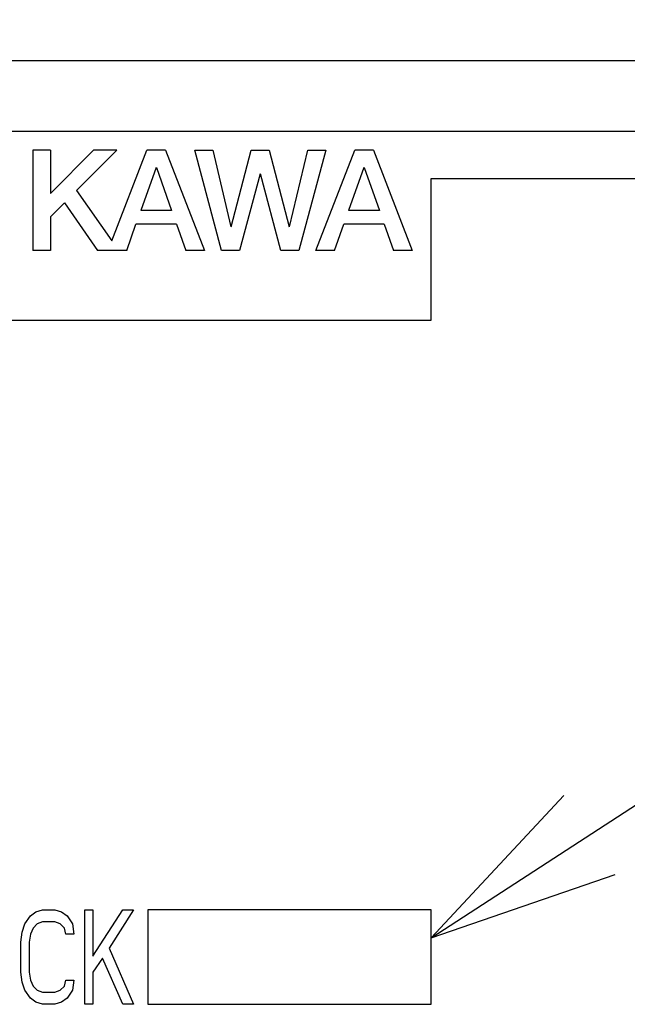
# Model space of a CAD drawing. Header units: millimetres. Extents: x 60 to 816, y 67 to 560.
# Tile 33 of 49: x 451 to 464, y 420 to 441. Entities that reach past the tile are written whole.
import ezdxf

# ---------------------------------------------------------------- set-up
doc = ezdxf.new("R2010")
doc.units = ezdxf.units.MM
doc.header["$LTSCALE"] = 0.327195
for name, color, linetype in [('ALL_CURVE', 7, 'Continuous'), ('ALL_FEATURES', 7, 'Continuous'), ('ALL_NOTE', 7, 'Continuous')]:
    doc.layers.add(name, color=color, linetype=linetype)

msp = doc.modelspace()

# ---------------------------------------------------------------- linework, layer by layer
at = {"layer": 'ALL_CURVE', "color": 4, "linetype": 'Continuous', "lineweight": 25}
for p, q in [((478.5, 438.5), (441.5, 438.5)), ((459.5, 434.5), (459.5, 437.5)), ((459.5, 437.5), (478.5, 437.5)), ((441.5, 434.5), (459.5, 434.5)), ((451.016, 421.872), (451.131, 421.957)), ((451.131, 421.957), (451.275, 422)), ((451.275, 422), (451.534, 422)), ((451.534, 422), (451.678, 421.957)), ((451.678, 421.957), (451.793, 421.872)), ((452.166, 420), (452.166, 422)), ((452.166, 422), (452.339, 422)), ((452.339, 421.021), (452.971, 422)), ((452.339, 422), (452.339, 421.021)), ((453.201, 422), (452.684, 421.191)), ((452.971, 422), (453.201, 422)), ((453.5, 422), (453.5, 420)), ((459.5, 422), (453.5, 422)), ((459.5, 420), (459.5, 422)), ((450.844, 421.532), (450.901, 421.702)), ((450.901, 421.702), (451.016, 421.872)), ((451.16, 421.702), (451.074, 421.617)), ((451.275, 421.745), (451.16, 421.702)), ((451.534, 421.745), (451.275, 421.745)), ((451.649, 421.702), (451.534, 421.745)), ((451.735, 421.617), (451.649, 421.702)), ((451.793, 421.872), (451.907, 421.702)), ((451.907, 421.702), (451.936, 421.489)), ((450.815, 421.319), (450.844, 421.532)), ((451.074, 421.617), (451.016, 421.489)), ((451.764, 421.489), (451.735, 421.617)), ((450.815, 420.681), (450.815, 421.319)), ((451.016, 421.489), (450.988, 421.319)), ((450.988, 421.319), (450.988, 420.681)), ((451.936, 421.489), (451.764, 421.489)), ((452.684, 421.191), (453.201, 420)), ((452.54, 420.979), (452.339, 420.681)), ((452.971, 420), (452.54, 420.979)), ((450.844, 420.468), (450.815, 420.681)), ((450.988, 420.681), (451.016, 420.511)), ((452.339, 420.681), (452.339, 420)), ((450.901, 420.298), (450.844, 420.468)), ((451.016, 420.511), (451.074, 420.383)), ((451.735, 420.383), (451.764, 420.511)), ((451.764, 420.511), (451.936, 420.511)), ((451.936, 420.511), (451.907, 420.298)), ((451.016, 420.128), (450.901, 420.298)), ((451.074, 420.383), (451.16, 420.298)), ((451.16, 420.298), (451.275, 420.255)), ((451.275, 420.255), (451.534, 420.255)), ((451.534, 420.255), (451.649, 420.298)), ((451.649, 420.298), (451.735, 420.383)), ((451.907, 420.298), (451.793, 420.128)), ((451.131, 420.043), (451.016, 420.128)), ((451.275, 420), (451.131, 420.043)), ((451.678, 420.043), (451.534, 420)), ((451.793, 420.128), (451.678, 420.043)), ((451.534, 420), (451.275, 420)), ((452.339, 420), (452.166, 420)), ((453.201, 420), (452.971, 420)), ((453.5, 420), (459.5, 420))]:
    msp.add_line(p, q, dxfattribs=at)
at = {"layer": 'ALL_FEATURES', "color": 7, "linetype": 'Continuous', "lineweight": 25}
for p, q in [((411, 440), (479, 440)), ((451.067, 438.1), (451.067, 435.975)), ((451.439, 438.1), (451.067, 438.1)), ((452.352, 438.1), (451.439, 437.181)), ((451.439, 438.1), (451.439, 437.181)), ((452.845, 438.1), (451.993, 437.243)), ((452.845, 438.1), (452.352, 438.1)), ((452.741, 436.181), (453.482, 438.1)), ((453.879, 438.1), (453.482, 438.1)), ((453.879, 438.1), (454.7, 435.975)), ((455.059, 435.975), (454.496, 438.1)), ((454.496, 438.1), (454.877, 438.1)), ((454.877, 438.1), (455.263, 436.475)), ((455.27, 436.475), (455.693, 438.1)), ((455.693, 438.1), (456.072, 438.1)), ((456.072, 438.1), (456.495, 436.475)), ((456.502, 436.476), (456.888, 438.1)), ((457.27, 438.1), (456.703, 435.975)), ((456.888, 438.1), (457.27, 438.1)), ((457.062, 435.975), (457.883, 438.1)), ((458.279, 438.1), (457.883, 438.1)), ((458.279, 438.1), (459.1, 435.975)), ((453.677, 437.733), (453.354, 436.821)), ((453.684, 437.733), (454.006, 436.821)), ((455.88, 437.6), (455.443, 435.975)), ((456.317, 435.975), (455.886, 437.6)), ((458.077, 437.733), (457.754, 436.821)), ((458.085, 437.733), (458.406, 436.821)), ((451.993, 437.243), (452.741, 436.181)), ((451.74, 436.988), (451.439, 436.685)), ((451.74, 436.988), (452.439, 435.975)), ((454.006, 436.821), (453.354, 436.821)), ((458.406, 436.821), (457.754, 436.821)), ((451.439, 436.685), (451.439, 435.975)), ((453.055, 435.975), (453.252, 436.534)), ((454.107, 436.534), (453.252, 436.534)), ((454.107, 436.534), (454.304, 435.975)), ((457.455, 435.975), (457.653, 436.534)), ((458.507, 436.534), (457.653, 436.534)), ((458.507, 436.534), (458.704, 435.975)), ((451.439, 435.975), (451.067, 435.975)), ((453.055, 435.975), (452.439, 435.975)), ((454.7, 435.975), (454.304, 435.975)), ((455.443, 435.975), (455.059, 435.975)), ((456.703, 435.975), (456.317, 435.975)), ((457.455, 435.975), (457.062, 435.975)), ((459.1, 435.975), (458.704, 435.975))]:
    msp.add_line(p, q, dxfattribs=at)
at = {"layer": 'ALL_NOTE', "color": 2, "linetype": 'Continuous', "lineweight": 25}
msp.add_line((459.5, 421.408), (494, 443.842), dxfattribs=at)
msp.add_lwpolyline([(462.308, 424.427), (459.5, 421.408), (463.399, 422.75)], dxfattribs=at)

doc.saveas('drawing.dxf')
